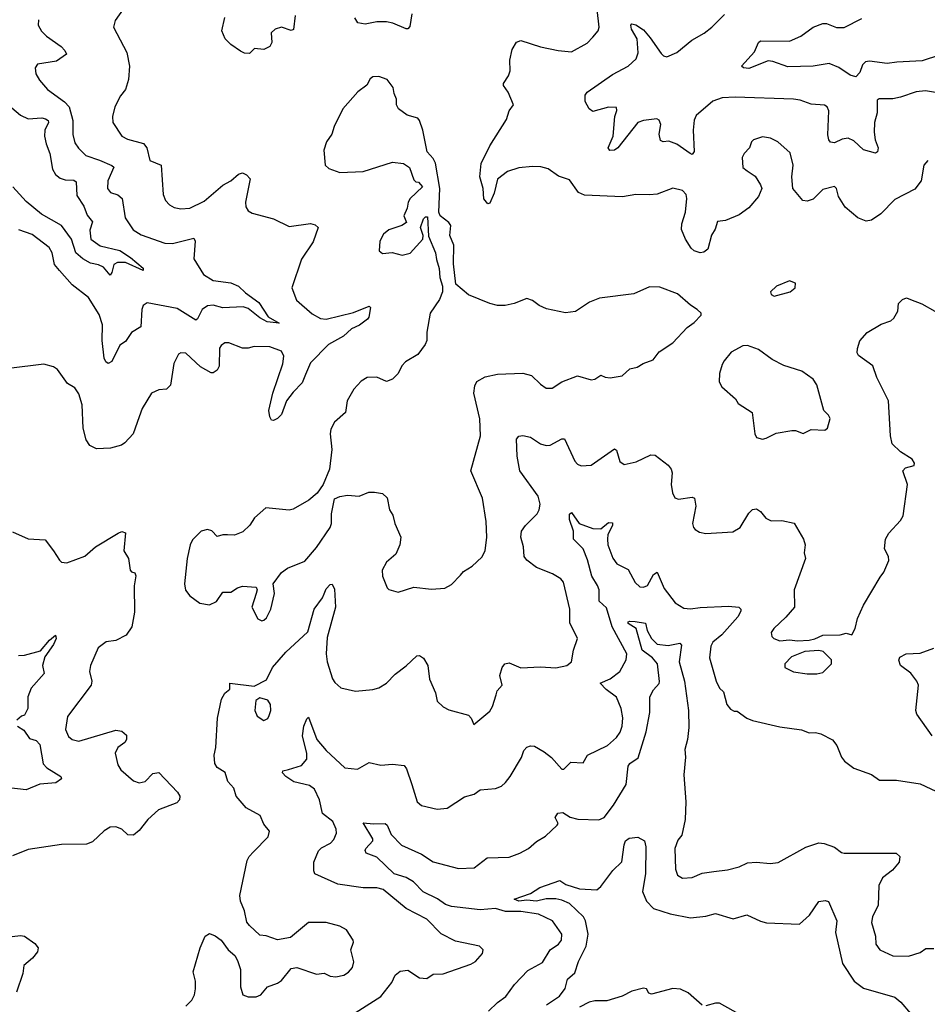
# Model space of a CAD drawing. Extents: x 2057697 to 2160550, y 827490 to 1016834.
# Tile 95 of 256: x 2092151 to 2096812, y 862566 to 867623. Entities that reach past the tile are written whole.
import ezdxf

# ---------------------------------------------------------------- set-up
doc = ezdxf.new("R2010")
doc.units = 0

msp = doc.modelspace()

# ---------------------------------------------------------------- linework, layer by layer
at = {"layer": '0CON20XD'}
for points in [[(2092690.9, 867689.1), (2092642, 867618), (2092633.3, 867585), (2092701.4, 867455), (2092715.7, 867385), (2092710, 867315), (2092693.8, 867265), (2092668.8, 867231.2), (2092640, 867175), (2092628, 867125), (2092630, 867095), (2092676.2, 867025), (2092705, 867010), (2092786.4, 866986.4), (2092804.5, 866964.5), (2092820.2, 866900.2), (2092877.5, 866875), (2092888.6, 866725), (2092900, 866695), (2092921.2, 866671.2), (2092945, 866657.8), (2092978.3, 866651.7), (2093025, 866655.6), (2093098.9, 866691.1), (2093195, 866773.8), (2093235.4, 866794.6), (2093275, 866829.2), (2093295, 866836.2), (2093315.8, 866825.8), (2093333.8, 866805), (2093310, 866685), (2093311.7, 866661.7), (2093325, 866641.2), (2093345, 866630), (2093455, 866599.2), (2093535, 866560.6), (2093645, 866576.9), (2093668.9, 866568.9), (2093684, 866555), (2093657.6, 866482.4), (2093597.6, 866392.4), (2093549.4, 866245), (2093572.3, 866182.3), (2093652.2, 866112.2), (2093695, 866087.9), (2093725, 866085.3), (2093865, 866119.1), (2093945, 866152), (2093952, 866145), (2093944.6, 866095.4), (2093937.8, 866085), (2093895.9, 866054.1), (2093855, 866035.4), (2093813.1, 865996.9), (2093736.1, 865955), (2093645, 865860.6), (2093619.2, 865800.8), (2093602.1, 865757.9), (2093555, 865710.5), (2093521.2, 865665), (2093495, 865595.8), (2093475, 865574.2), (2093455, 865563.8), (2093445, 865566.7), (2093435, 865582.5), (2093430, 865615), (2093450.8, 865705), (2093501.8, 865855), (2093507.1, 865895), (2093495, 865920.8), (2093435, 865941.9), (2093355.8, 865944.2), (2093325, 865936), (2093295, 865936.2), (2093225, 865963.8), (2093205, 865963.3), (2093185, 865950), (2093178, 865935), (2093175.9, 865844.1), (2093165, 865823.3), (2093145, 865808.8), (2093135, 865808.8), (2093080.2, 865840.2), (2093005, 865910), (2092978.8, 865911.2), (2092965.9, 865904.1), (2092942.7, 865857.3), (2092925.8, 865745), (2092905, 865725.8), (2092865, 865722), (2092827.5, 865705), (2092780, 865625), (2092763.9, 865583.9), (2092734.2, 865495), (2092691.3, 865448.7), (2092673.2, 865436.8), (2092617.4, 865422.6), (2092545, 865418.1), (2092512, 865435), (2092492.9, 865465), (2092476.9, 865525), (2092472.2, 865645), (2092455, 865701.2), (2092435, 865731.2), (2092396.2, 865755), (2092345, 865826.7), (2092325, 865840), (2092275, 865853.8), (2092095, 865831.4)], [(2093566.5, 867645), (2093557.3, 867572.7), (2093545, 867567.5), (2093495, 867584.3), (2093463.3, 867575), (2093443.1, 867555), (2093445.4, 867505), (2093435.5, 867485), (2093405, 867470.6), (2093356.7, 867475), (2093331.2, 867448.8), (2093305, 867450.9), (2093285, 867460.5), (2093235.8, 867495), (2093207.1, 867525), (2093189.1, 867565), (2093204.6, 867635)], [(2094165, 867652.5), (2094155, 867587.5), (2094145, 867576.7), (2094135, 867576.2), (2094066.7, 867605), (2094035, 867611.1), (2093985, 867611.9), (2093925, 867600.6), (2093886.7, 867606.7), (2093872.6, 867632.6)], [(2094865, 866856.2), (2094827.3, 866867.3), (2094785, 866868.9), (2094715, 866862.2), (2094656.6, 866843.4), (2094605.5, 866804.5), (2094587.4, 866732.6), (2094565, 866680), (2094555, 866676.7), (2094535, 866702.5), (2094530.6, 866755), (2094514, 866815), (2094521.1, 866885), (2094565.5, 866975), (2094650.3, 867109.7), (2094664, 867155), (2094686.2, 867185), (2094660.3, 867250.3), (2094635.7, 867285), (2094635.7, 867295), (2094661.4, 867335), (2094669.1, 867360.9), (2094668.5, 867415), (2094680.4, 867469.6), (2094702.4, 867507.6), (2094725, 867515.8), (2094825, 867483.6), (2094915.7, 867464.3), (2094985, 867458.1), (2095065, 867502), (2095095, 867533.3), (2095122, 867565), (2095127.1, 867585), (2095115.9, 867675)], [(2096755, 867252.5), (2096675, 867224.4), (2096635, 867216.9), (2096565, 867217.1), (2096555, 867210), (2096553.9, 867145), (2096541.2, 867095), (2096538.8, 867045), (2096543.9, 867005), (2096559.6, 866965), (2096555.4, 866944.6), (2096545, 866937.1), (2096485, 866954.5), (2096435, 867000), (2096405, 867013.6), (2096375, 867009.7), (2096335, 866990.3), (2096314.6, 866994.6), (2096305.9, 867005.9), (2096301.2, 867031.2), (2096306.7, 867155), (2096298, 867175), (2096283.2, 867183.2), (2096215, 867188.6), (2096158.9, 867208.9), (2096125, 867214.4), (2095825, 867225.8), (2095758.7, 867221.3), (2095711.2, 867205), (2095625, 867130.8), (2095614, 867106), (2095608.7, 867055), (2095614.4, 866945.6), (2095605, 866931.2), (2095593.8, 866935), (2095525, 866984.4), (2095485, 866998.6), (2095455, 866996.2), (2095442.3, 867002.3), (2095435.7, 867035), (2095444, 867085), (2095435, 867107.5), (2095423.6, 867113.6), (2095355, 867105.6), (2095326, 867095), (2095223.1, 866965), (2095205, 866952.1), (2095181.1, 866951.1), (2095173.6, 866965), (2095198.2, 867025), (2095207.3, 867125), (2095217.3, 867157.3), (2095215, 867172.5), (2095175, 867174.4), (2095095, 867150.8), (2095075, 867165.5), (2095055, 867201.9), (2095054.8, 867235), (2095065, 867251.2), (2095195, 867341.5), (2095275, 867384.5), (2095317.3, 867422.7), (2095326.7, 867453.3), (2095321.2, 867525), (2095293.4, 867575), (2095290, 867595), (2095295, 867602), (2095315, 867596.2), (2095355, 867570.5), (2095389.2, 867529.2), (2095445, 867449.4), (2095457.7, 867437.7), (2095475, 867432.7), (2095525, 867454.4), (2095602.4, 867517.6), (2095666.2, 867553.8), (2095705, 867584.2), (2095770.9, 867649.1)], [(2092247.1, 867622.9), (2092246.2, 867595), (2092263.5, 867563.5), (2092288.7, 867538.7), (2092364.5, 867485), (2092383.1, 867465), (2092392, 867445), (2092340.7, 867409.3), (2092242, 867395), (2092230.6, 867375), (2092234.4, 867345), (2092252.7, 867312.7), (2092294.1, 867264.1), (2092381.5, 867201.5), (2092404.6, 867175), (2092424.7, 867105), (2092423.4, 867033.4), (2092435, 866991.2), (2092452.7, 866962.7), (2092491.2, 866925), (2092561.5, 866901.5), (2092624.7, 866874.7), (2092634.4, 866865), (2092604.4, 866795), (2092601.4, 866755), (2092618, 866735), (2092655, 866723.1), (2092676.9, 866705), (2092693.6, 866605), (2092733.5, 866543.5), (2092775, 866517.8), (2092895.6, 866474.4), (2092935, 866473.3), (2093045, 866501.4), (2093052.7, 866485), (2093045.4, 866395), (2093094.4, 866314.4), (2093145, 866283.3), (2093235, 866271.6), (2093275, 866254.8), (2093310.2, 866220.2), (2093379.5, 866169.5), (2093426.9, 866096.9), (2093483.3, 866065), (2093421.7, 866071.7), (2093385, 866090.8), (2093325, 866139.4), (2093298.5, 866148.5), (2093195, 866143), (2093145, 866155.9), (2093115, 866153.1), (2093087.5, 866135), (2093065, 866086), (2093055, 866080), (2092959.3, 866139.3), (2092805, 866167.8), (2092785.8, 866155), (2092778.5, 866135), (2092772.9, 866045), (2092725, 866015.8), (2092695, 865969.2), (2092665, 865951.4), (2092625, 865867.1), (2092605, 865856.9), (2092592.9, 865865), (2092584.5, 865884.5), (2092575.2, 865975.2), (2092577.1, 866055), (2092559.5, 866109.5), (2092505, 866196), (2092421.1, 866261.1), (2092355.3, 866335.3), (2092330, 866365), (2092317.5, 866425), (2092302.2, 866452.2), (2092215, 866520), (2092146.1, 866543.9)], [(2096655.2, 867404.8), (2096605, 867397.1), (2096515, 867410), (2096495, 867405.8), (2096478.3, 867391.7), (2096465, 867352.5), (2096445, 867330), (2096415, 867338.6), (2096357.9, 867377.9), (2096307.9, 867397.9), (2096225, 867384.6), (2096095, 867381.1), (2096018.4, 867408.4), (2095995, 867410.9), (2095895, 867372.9), (2095867.5, 867375), (2095857.5, 867385), (2095925, 867458), (2095944.4, 867505.6), (2095955, 867514), (2096105, 867511.8), (2096161.8, 867538.3), (2096225, 867584), (2096275, 867602.7), (2096295, 867603.8), (2096345, 867583.3), (2096385, 867582.9), (2096475, 867629.6)], [(2096875, 867440.4), (2096785, 867410.8), (2096655.2, 867404.8)], [(2093395, 864536), (2093405, 864538.8), (2093418.8, 864551.2), (2093441.2, 864595), (2093458.8, 864675), (2093452.5, 864725), (2093496.1, 864783.9), (2093526.7, 864805), (2093615, 864841.2), (2093675, 864911.4), (2093745.5, 865015), (2093751.9, 865035), (2093751.9, 865085), (2093768, 865162), (2093795.6, 865174.4), (2093835, 865180.6), (2093895, 865175.7), (2093943.9, 865196.1), (2093973.9, 865196.1), (2094015, 865188.8), (2094037.7, 865167.7), (2094050, 865105), (2094067.7, 865077.7), (2094078, 865035), (2094108.1, 864965), (2094103.1, 864925), (2094082.1, 864877.9), (2094034.2, 864835.8), (2094012.5, 864795), (2094014.3, 864764.3), (2094037.5, 864705), (2094046.4, 864696.4), (2094095, 864683.3), (2094175, 864707.5), (2094265, 864697.5), (2094335, 864703.8), (2094368.8, 864721.2), (2094415, 864770), (2094430.7, 864789.3), (2094475, 864816.5), (2094525, 864862.9), (2094541.9, 864895), (2094549.2, 864965), (2094545.9, 865045.9), (2094526.9, 865165), (2094467.5, 865305), (2094516.7, 865485), (2094513.4, 865573.4), (2094482.5, 865705), (2094487.7, 865742.3), (2094498, 865765), (2094540.9, 865789.1), (2094605, 865802.4), (2094735, 865806.5), (2094780, 865795), (2094825, 865750), (2094855, 865730), (2094885, 865730), (2094935, 865762), (2095015, 865794), (2095085, 865773.1), (2095105, 865776), (2095135, 865797.5), (2095157, 865787), (2095183.6, 865783.6), (2095245, 865794.3), (2095285, 865830), (2095321.7, 865838.3), (2095352.3, 865857.7), (2095404.1, 865875.9), (2095435, 865916.2), (2095505, 865963.8), (2095578.3, 866041.7), (2095615, 866067.5), (2095650, 866105), (2095650, 866115), (2095630, 866135), (2095595, 866156.7), (2095528.8, 866215), (2095439.1, 866249.1), (2095385, 866250), (2095305, 866214.2), (2095128.1, 866191.9), (2095077.9, 866172.1), (2095005, 866124), (2094953.2, 866116.8), (2094857.2, 866137.2), (2094818.8, 866155), (2094785, 866180), (2094755, 866190), (2094690, 866165), (2094644.6, 866155.4), (2094605, 866154.5), (2094565, 866165.5), (2094455, 866209.2), (2094391.2, 866265), (2094379.1, 866369.1), (2094380, 866465), (2094360.8, 866515), (2094365.8, 866565), (2094355, 866582), (2094310, 866615), (2094303.9, 866633.9), (2094308.9, 866755), (2094285.7, 866885.7), (2094275, 866910), (2094244.2, 866944.2), (2094221.5, 867055), (2094205, 867105.8), (2094195, 867116.5), (2094141.7, 867131.7), (2094096.7, 867165), (2094086.7, 867185), (2094086.2, 867215), (2094073.6, 867243.6), (2094068.8, 867275), (2094038.8, 867315), (2093995, 867331.9), (2093965, 867328.6), (2093951.3, 867318.7), (2093934.2, 867285.8), (2093887.3, 867252.7), (2093811.2, 867165), (2093766.2, 867075), (2093753.8, 867035), (2093726.2, 866995), (2093712.3, 866952.3), (2093720, 866875), (2093738.3, 866858.3), (2093795, 866838.8), (2093915, 866843.1), (2094065, 866891.1), (2094122.5, 866885), (2094153.6, 866863.6), (2094175, 866800), (2094185, 866790), (2094198.3, 866788.3), (2094220, 866765), (2094156.7, 866705), (2094146.2, 866685), (2094140.8, 866655), (2094123.3, 866615), (2094138.3, 866581.7), (2094113.6, 866566.4), (2094046.6, 866543.4), (2094018.8, 866521.2), (2094001.2, 866485), (2093997.5, 866435), (2094015, 866422.5), (2094063.6, 866426.4), (2094115, 866414), (2094155.8, 866424.2), (2094221.2, 866495), (2094223.3, 866515), (2094210, 866555), (2094225, 866600), (2094235, 866610), (2094245, 866610), (2094250.7, 866510.7), (2094286.7, 866425), (2094290.7, 866390.7), (2094306, 866345), (2094307.9, 866297.9), (2094321.9, 866255), (2094321.9, 866225), (2094306.5, 866185), (2094259.2, 866115), (2094242.3, 866017.7), (2094242, 865975), (2094234, 865955), (2094195, 865903.3), (2094132, 865865), (2094114.2, 865845), (2094094.3, 865805.7), (2094065, 865776.7), (2094035, 865764), (2093985, 865786.5), (2093935, 865785.5), (2093905, 865765.4), (2093867.5, 865725), (2093832.5, 865665), (2093823.8, 865605), (2093768, 865555), (2093749.5, 865520.5), (2093746, 865495), (2093754, 865415), (2093742.5, 865315), (2093710, 865235), (2093678.3, 865191.7), (2093635.8, 865154.2), (2093555, 865108.8), (2093535, 865104), (2093415, 865116), (2093356.4, 865063.6), (2093332.8, 865027.2), (2093297.2, 864992.8), (2093255, 864975.6), (2093217.8, 864977.8), (2093195, 864977.8), (2093165, 864968), (2093138.3, 864998.3), (2093115, 865004.4), (2093083.8, 864995), (2093038.3, 864951.7), (2093025.8, 864925), (2093011.1, 864855), (2092997.5, 864725), (2093003.2, 864693.2), (2093025, 864663.8), (2093076.4, 864626.4), (2093125, 864616.7), (2093162.5, 864635), (2093195, 864683.3), (2093235, 864683.3), (2093270, 864705), (2093295, 864712.5), (2093365, 864707.5), (2093370, 864695), (2093366.2, 864675), (2093344, 864605), (2093373.8, 864545), (2093395, 864536)], [(2096875, 867245.7), (2096803, 867257), (2096755, 867252.5)], [(2092110.2, 867170.2), (2092155, 867132.7), (2092195, 867113.1), (2092265, 867118.1), (2092284.4, 867114.4), (2092296.8, 867105), (2092299.3, 867095), (2092280, 867055), (2092279.2, 867025), (2092286.4, 866985), (2092305.3, 866935), (2092319.4, 866855), (2092335, 866827.5), (2092359, 866809), (2092385, 866800.8), (2092428.3, 866798.3), (2092440.8, 866790.8), (2092445, 866720), (2092480, 866665), (2092498.4, 866618.4), (2092525.4, 866585.4), (2092511.4, 866541.4), (2092515.7, 866495), (2092565, 866460.8), (2092665, 866436.6), (2092720.6, 866400.6), (2092785, 866347.1), (2092785.5, 866334.5), (2092695, 866375.6), (2092653.4, 866376.6), (2092634.7, 866365.3), (2092625, 866323.8), (2092615, 866310.8), (2092581.5, 866351.5), (2092555, 866364.1), (2092515, 866372), (2092475, 866394.3), (2092439.7, 866425), (2092417.5, 866495), (2092365, 866566.2), (2092263.6, 866623.6), (2092185, 866689.1), (2092116.7, 866765)], [(2096815, 866900), (2096793.8, 866875), (2096780, 866795), (2096748.2, 866751.8), (2096645, 866700), (2096572.9, 866625), (2096525, 866593.8), (2096498, 866588), (2096455, 866605.6), (2096389.8, 866659.8), (2096356, 866715), (2096346.1, 866756.1), (2096335, 866766.7), (2096275, 866751.2), (2096225, 866701.4), (2096195, 866690), (2096173.3, 866695), (2096122, 866755), (2096116.9, 866815), (2096123.3, 866875), (2096108.3, 866938.3), (2096043.8, 866995), (2096006.7, 867015), (2095965, 867021.1), (2095920, 867005), (2095908.8, 866995), (2095899.2, 866965), (2095871.2, 866935), (2095861.2, 866915), (2095864.1, 866864.1), (2095887, 866847), (2095928.7, 866818.7), (2095956, 866775), (2095962, 866755), (2095945.5, 866714.5), (2095895, 866656), (2095845, 866620), (2095775, 866590.8), (2095735, 866585.6), (2095722.4, 866547.6), (2095703.7, 866516.3), (2095685.7, 866445), (2095665, 866429.2), (2095645, 866425.8), (2095615, 866435.8), (2095599.7, 866449.7), (2095570, 866495), (2095550, 866545), (2095551.4, 866575), (2095570.5, 866635), (2095576.2, 866705), (2095573.3, 866725), (2095555, 866745.5), (2095505, 866757.8), (2095425, 866727.1), (2095385, 866722.5), (2095314.4, 866725.6), (2095246.2, 866713.8), (2095051.6, 866721.6), (2095020.6, 866735), (2094975, 866801.2), (2094918.8, 866818.8), (2094865, 866856.2)], [(2096025, 866203.3), (2096107.5, 866225), (2096132.5, 866245), (2096135, 866270), (2096105, 866281.2), (2096037.5, 866255), (2096007.5, 866225), (2096010.7, 866210.7), (2096025, 866203.3)], [(2093005, 862556.7), (2093035, 862586), (2093049.1, 862615), (2093053.6, 862645), (2093053.5, 862685), (2093042.3, 862732.3), (2093078.5, 862855), (2093104.2, 862915.8), (2093125, 862928.8), (2093155, 862918), (2093185.5, 862895.5), (2093222, 862845), (2093255.5, 862815.5), (2093270.3, 862790.3), (2093284.4, 862745), (2093285.7, 862655), (2093297.5, 862615), (2093325, 862604), (2093365, 862604), (2093390, 862615), (2093423.3, 862655), (2093475, 862674.4), (2093495, 862688.6), (2093545, 862750), (2093575, 862754), (2093675, 862721.2), (2093715, 862725.8), (2093745, 862710.8), (2093775, 862707.5), (2093815, 862715.7), (2093839.4, 862730.6), (2093860, 862755), (2093866.8, 862783.2), (2093851.9, 862845), (2093866, 862885), (2093864, 862895), (2093828.7, 862948.7), (2093795, 862967.1), (2093725, 862985.7), (2093635, 862986), (2093541.2, 862908.8), (2093475, 862896.7), (2093417, 862917), (2093385, 862920), (2093330.5, 862970.5), (2093318.3, 862988.3), (2093306.4, 863046.4), (2093284.6, 863094.6), (2093282.2, 863125), (2093319.7, 863305), (2093329.7, 863325), (2093352.1, 863347.9), (2093427.3, 863425), (2093434.2, 863454.2), (2093405, 863490), (2093385.8, 863535), (2093314, 863575), (2093263.3, 863635), (2093250, 863675), (2093219.7, 863709.7), (2093206.2, 863756.2), (2093165, 863782.5), (2093152.6, 863802.6), (2093150, 863845), (2093158.8, 863885), (2093166.2, 864035), (2093186.6, 864133.4), (2093205, 864164), (2093230, 864185), (2093230, 864215), (2093355, 864200), (2093418.3, 864231.7), (2093449.2, 864295), (2093517.1, 864375), (2093630.8, 864479.2), (2093663.3, 864595), (2093706.6, 864653.4), (2093714.4, 864674.4), (2093725, 864699.2), (2093745, 864722), (2093755, 864723.8), (2093768, 864698), (2093772.5, 864605), (2093730.8, 864449.2), (2093725.7, 864365.7), (2093730.6, 864325), (2093757.6, 864237.6), (2093768.7, 864218.7), (2093800.2, 864190.3), (2093875, 864174.1), (2093965, 864181.8), (2093995, 864190.5), (2094035, 864215.8), (2094078.7, 864261.3), (2094136.4, 864303.6), (2094191.2, 864355), (2094205, 864358), (2094225, 864344), (2094247.5, 864305), (2094255.6, 864235), (2094285.8, 864165), (2094295, 864122), (2094325, 864094.2), (2094355, 864078), (2094455, 864050), (2094468.8, 864035), (2094482.5, 864002.5), (2094565, 864071.2), (2094578.6, 864095), (2094597.1, 864155), (2094602.5, 864175), (2094628, 864205), (2094617.5, 864255), (2094628, 864295), (2094642.5, 864315), (2094665, 864318.8), (2094725, 864294.2), (2094825, 864299.4), (2094905, 864294.2), (2094961.2, 864305), (2094984.2, 864325), (2094995.4, 864385), (2095015.4, 864445), (2094976.9, 864525), (2094976.2, 864595), (2094944.4, 864734.4), (2094930.3, 864750.3), (2094886.8, 864776.8), (2094805, 864808.8), (2094755, 864846.7), (2094742, 864865), (2094738, 864915), (2094724.2, 864965), (2094728.8, 864995), (2094748.8, 865025), (2094807.8, 865085), (2094818.5, 865105), (2094823.5, 865135), (2094813.5, 865175), (2094720, 865305), (2094705, 865381.2), (2094701.6, 865468.4), (2094715, 865483.3), (2094735, 865487.9), (2094775, 865477.8), (2094825, 865444.4), (2094855, 865435.6), (2094875, 865438.1), (2094935, 865470), (2094949.3, 865469.3), (2095001.9, 865355), (2095015, 865339.2), (2095035, 865331.9), (2095086.2, 865335), (2095205, 865418), (2095215, 865412.5), (2095233, 865353), (2095255, 865338), (2095317.4, 865352.6), (2095392, 865388), (2095415, 865385.3), (2095481.5, 865335), (2095497.3, 865315), (2095502.2, 865295), (2095497.1, 865235), (2095503, 865193), (2095515, 865166.7), (2095535, 865160), (2095605, 865170), (2095616, 865165), (2095623.5, 865125), (2095605.8, 865035), (2095610.8, 865015), (2095620, 865005), (2095641.4, 864991.4), (2095674, 864984), (2095813.2, 864993.2), (2095850.6, 865015), (2095895, 865088), (2095915, 865106.7), (2095935, 865110), (2095955, 865096.2), (2095982.1, 865062.1), (2096009.5, 865049.5), (2096065, 865050), (2096127.6, 865037.6), (2096175.6, 864955), (2096184.1, 864925.9), (2096178.8, 864885), (2096187.1, 864855), (2096128.6, 864695), (2096129.2, 864605), (2096085.9, 864554.1), (2096023.1, 864495), (2096010.8, 864475), (2096014, 864455), (2096023.8, 864445), (2096055, 864432), (2096105, 864438), (2096145, 864432), (2096205.9, 864435.9), (2096235, 864442), (2096275, 864461.4), (2096365, 864463.8), (2096395, 864472.5), (2096425, 864462.5), (2096440.8, 864495), (2096452.7, 864547.3), (2096483.8, 864615), (2096570.5, 864759.5), (2096588.8, 864785), (2096614.2, 864845), (2096612.5, 864865), (2096591.5, 864905), (2096596.5, 864955), (2096614, 864986), (2096675, 865050.6), (2096688.7, 865075), (2096709.5, 865235), (2096686.7, 865305), (2096699.3, 865320.7), (2096745, 865333.3), (2096746.7, 865345), (2096733.3, 865365), (2096673.8, 865403.8), (2096632, 865445), (2096622.9, 865485), (2096612.9, 865665), (2096552.5, 865785), (2096532.5, 865845), (2096458.8, 865898.8), (2096452.4, 865912.4), (2096453.3, 865933.3), (2096465, 865973.1), (2096503.8, 866016.2), (2096575, 866059.4), (2096623.8, 866076.2), (2096640.2, 866089.8), (2096661.2, 866125), (2096663.3, 866165), (2096684.3, 866185.7), (2096705, 866193.8), (2096725, 866186), (2096784.3, 866164.3), (2096850, 866125)], [(2095965, 865468.8), (2095985, 865473.3), (2096035, 865500), (2096117, 865513), (2096135, 865513.3), (2096175, 865496.7), (2096215, 865518), (2096285.7, 865514.3), (2096298.8, 865525), (2096312.5, 865575), (2096305, 865591.2), (2096280, 865615), (2096245, 865747.5), (2096225, 865776.2), (2096167.9, 865817.9), (2096075, 865846.7), (2096015, 865877.1), (2095945, 865928.8), (2095889.1, 865949.1), (2095865, 865948.1), (2095805, 865914.4), (2095769.3, 865870.7), (2095757.8, 865852.2), (2095744.3, 865805), (2095742.4, 865762.4), (2095756.9, 865736.9), (2095827.5, 865675), (2095840.7, 865650.7), (2095913.3, 865605), (2095926.2, 865495), (2095935, 865477.5), (2095965, 865468.8)], [(2093855, 862510), (2094005.6, 862605), (2094062.2, 862677.8), (2094080, 862715), (2094105, 862735.6), (2094145, 862740.6), (2094205, 862701.1), (2094242.5, 862697.5), (2094275, 862720), (2094325, 862721.9), (2094467.9, 862772.1), (2094491.2, 862785), (2094527, 862827), (2094531.2, 862845), (2094512.5, 862865), (2094389.7, 862889.7), (2094315, 862928.1), (2094242.7, 863002.7), (2094135, 863058.2), (2094017.5, 863155), (2093985, 863163.3), (2093915.4, 863164.6), (2093785, 863182.5), (2093666.9, 863235), (2093661.6, 863251.6), (2093662.4, 863295), (2093685.6, 863354.4), (2093700.2, 863369.8), (2093746.5, 863393.5), (2093765, 863412.5), (2093778, 863445), (2093775.8, 863465), (2093760, 863505), (2093706, 863545), (2093691.4, 863615), (2093665, 863670), (2093638.8, 863688.8), (2093558.9, 863708.9), (2093518.6, 863735), (2093501.4, 863755), (2093502, 863765), (2093531.5, 863771.5), (2093597.6, 863792.4), (2093625.4, 863824.6), (2093625.4, 863854.6), (2093603, 863945), (2093610, 863995), (2093625, 864032), (2093635, 864041.2), (2093676.6, 863925), (2093725, 863868.5), (2093820.3, 863780.3), (2093885, 863772.9), (2093945, 863807.8), (2094005, 863793.8), (2094065, 863798.5), (2094125, 863792), (2094136.7, 863775), (2094165.4, 863695), (2094192.1, 863605), (2094215, 863586.9), (2094295, 863567.5), (2094347, 863573), (2094435, 863632), (2094485, 863645.7), (2094515, 863668), (2094595, 863674.2), (2094625, 863686), (2094646, 863705), (2094670, 863735), (2094727.2, 863832.8), (2094740.2, 863869.8), (2094755, 863885.7), (2094775, 863892.9), (2094795, 863890.8), (2094845, 863862.9), (2094882.7, 863832.7), (2094935, 863773.3), (2094945, 863772.5), (2094981.5, 863808.5), (2095045, 863806.2), (2095067.5, 863845), (2095168.8, 863895), (2095215, 863936.2), (2095235, 863963.3), (2095245.6, 863995), (2095247.7, 864037.7), (2095240, 864085), (2095215, 864142.5), (2095162.3, 864182.3), (2095132.5, 864215), (2095182.7, 864237.3), (2095232.9, 864275), (2095265.7, 864335), (2095269.1, 864365), (2095193.8, 864503.8), (2095165, 864601.5), (2095127, 864637), (2095127.1, 864695), (2095117.5, 864717.5), (2095088.5, 864765), (2095067.7, 864847.7), (2095044.1, 864905), (2094995.4, 864955), (2094995.6, 864995), (2094974, 865055), (2094975, 865082.5), (2094985, 865091.2), (2095024.6, 865034.6), (2095095, 865009.6), (2095135, 865008.5), (2095175, 865039.5), (2095195, 865038.8), (2095195.5, 865025), (2095171.1, 864978.9), (2095168.9, 864955), (2095171.5, 864925), (2095197.4, 864857.4), (2095218.3, 864828.3), (2095275, 864799.2), (2095311.8, 864731.8), (2095335, 864710), (2095355, 864707.5), (2095375, 864717.1), (2095405, 864772.9), (2095425, 864785.6), (2095461.1, 864701.1), (2095517.7, 864627.7), (2095561, 864601), (2095595, 864596.1), (2095645, 864604.4), (2095790.7, 864610.7), (2095843.3, 864605), (2095854, 864595), (2095854, 864585), (2095838.1, 864555), (2095757.3, 864462.7), (2095710, 864425), (2095700, 864405), (2095693.3, 864345), (2095727.5, 864225), (2095745, 864190), (2095765, 864170), (2095782.5, 864105), (2095800.7, 864080.7), (2095820.7, 864070.7), (2095835, 864071.2), (2095885.5, 864035.5), (2095915, 864023.8), (2096055, 863991.6), (2096165, 863975.2), (2096205, 863960.3), (2096238, 863962), (2096265.2, 863955.2), (2096325, 863924.5), (2096347.7, 863895), (2096372, 863835), (2096386.2, 863815), (2096435, 863778.8), (2096525.9, 863745.9), (2096567, 863717), (2096653, 863717), (2096775, 863698.8), (2096885, 863646.7)], [(2092115, 864992), (2092195, 864955.8), (2092281.2, 864951.2), (2092325.5, 864895.5), (2092355, 864846.7), (2092365, 864836.7), (2092393.6, 864833.6), (2092485, 864868), (2092541.2, 864915), (2092656.7, 864985), (2092675, 864994), (2092695, 864987.5), (2092686, 864895), (2092710, 864855), (2092718.8, 864795), (2092725, 864786.7), (2092742, 864782), (2092746.9, 864766.9), (2092738.5, 864715), (2092740.5, 864579.5), (2092726.9, 864505), (2092697.6, 864462.4), (2092645, 864434), (2092595, 864426.7), (2092554.1, 864395.9), (2092514.4, 864305.6)], [(2094558.9, 862531.1), (2094604.8, 862575.2), (2094647.1, 862605), (2094692.9, 862667.1), (2094761.3, 862738.7), (2094835, 862780.4), (2094875, 862845.6), (2094917.8, 862875), (2094933.8, 862895), (2094934.7, 862925), (2094887.6, 862995), (2094815, 863028.4), (2094725, 863043), (2094645, 863041.8), (2094595, 863058), (2094515, 863050), (2094368, 863068), (2094338.5, 863078.5), (2094297.4, 863107.4), (2094222.6, 863142.6), (2094173.8, 863195), (2094135, 863216.4), (2094074.9, 863234.9), (2093985, 863322.1), (2093931.1, 863341.1), (2093925.5, 863355), (2093928.5, 863365), (2093963.8, 863405), (2093965.4, 863415), (2093915, 863498), (2093968.3, 863491.7), (2094027.1, 863495), (2094037.8, 863485), (2094058.6, 863438.6), (2094112.2, 863382.2), (2094215, 863337.5), (2094275, 863296.7), (2094405, 863263.8), (2094485, 863266.5), (2094552.4, 863317.6), (2094665, 863321.8), (2094718.9, 863341.1), (2094763.3, 863365), (2094805, 863401.2), (2094851.1, 863428.9), (2094912, 863485), (2094916.7, 863495), (2094900.8, 863525), (2094915, 863548), (2094940.5, 863550.5), (2094977.1, 863527.1), (2095017.3, 863517.3), (2095125, 863513.4), (2095153.1, 863525), (2095200.9, 863589.1), (2095265, 863693.8), (2095275, 863788), (2095285, 863802.2), (2095327.7, 863832.3), (2095367.9, 863965), (2095386.2, 864065), (2095386.5, 864145), (2095405, 864181.2), (2095435, 864213.3), (2095436.4, 864223.6), (2095427.1, 864315), (2095400.3, 864345), (2095347.9, 864385), (2095316.5, 864496.5), (2095275, 864521.2), (2095275, 864530), (2095285, 864534), (2095311.2, 864531.2), (2095365, 864523.8), (2095373.9, 864485), (2095396.2, 864445), (2095425, 864416.2), (2095481.5, 864408.5), (2095540.7, 864420.7), (2095550, 864410), (2095538, 864325), (2095565.4, 864224.6), (2095585.8, 864075), (2095587, 863987), (2095580.8, 863925), (2095566.1, 863875), (2095570.3, 863835), (2095561.3, 863745), (2095572.4, 863605), (2095567.8, 863515), (2095552, 863435), (2095531.4, 863408.6), (2095515.4, 863365), (2095519.3, 863259.3), (2095528.7, 863228.7), (2095555, 863214.2), (2095605, 863217.5), (2095655, 863238.6), (2095715, 863246.9), (2095785, 863255.6), (2095845, 863272.1), (2095888.1, 863291.9), (2095935, 863295.5), (2096005, 863288.1), (2096045.7, 863294.3), (2096188, 863372), (2096255, 863394.3), (2096281.9, 863391.9), (2096335, 863372.2), (2096372, 863345), (2096385, 863342.1), (2096652, 863342), (2096671.1, 863325), (2096668.2, 863295), (2096633.5, 863255), (2096582.2, 863215), (2096562.2, 863175), (2096559.1, 863075), (2096531.1, 863015), (2096525.6, 862985), (2096546.5, 862915), (2096546.9, 862875), (2096567.5, 862845), (2096635, 862814.5), (2096715, 862813.6), (2096775, 862831.1), (2096805, 862852), (2096845, 862852)], [(2092145, 864357.1), (2092175, 864358.5), (2092258.6, 864381.4), (2092305, 864436.5), (2092335, 864461.2), (2092338.9, 864445), (2092325, 864414.3), (2092279.7, 864350.3), (2092268.8, 864305), (2092276.9, 864265), (2092210, 864190), (2092193.2, 864145), (2092192.5, 864085), (2092175, 864050), (2092160, 864045), (2092136.7, 864025)], [(2096245, 864262.5), (2096275, 864270), (2096320, 864315), (2096320, 864335), (2096277, 864377), (2096255, 864382.5), (2096183, 864377), (2096115, 864350), (2096080, 864315), (2096080, 864295), (2096125, 864272.5), (2096195, 864262.5), (2096245, 864262.5)], [(2096836.1, 863945), (2096757.7, 864055), (2096753.2, 864075), (2096766.2, 864205), (2096758.9, 864225), (2096726.8, 864266.8), (2096675, 864306.2), (2096666, 864334), (2096671.2, 864348.8), (2096702.5, 864365), (2096775, 864369.5), (2096845, 864394.3)], [(2092514.4, 864305.6), (2092510, 864275), (2092520.8, 864225), (2092517.5, 864205), (2092396.2, 864043.8), (2092386.9, 863976.9), (2092401.1, 863941.1), (2092420, 863925), (2092455, 863916.7), (2092645, 863973.1), (2092675, 863968), (2092698.8, 863948.8), (2092699.2, 863925), (2092690.2, 863909.8), (2092654.4, 863885), (2092641.8, 863855), (2092654.3, 863795), (2092670.7, 863770.7), (2092735, 863713.8), (2092765, 863702.7), (2092795, 863710.4), (2092835, 863751.1), (2092865, 863755.7), (2092962, 863655), (2092974.2, 863635), (2092972.5, 863615), (2092958.9, 863601.1), (2092863.5, 863565), (2092809.5, 863515), (2092765, 863458.9), (2092735, 863434.2), (2092705.8, 863435.8), (2092676.2, 863465), (2092645, 863477.8), (2092615, 863474.6), (2092584.1, 863455.9), (2092525, 863400), (2092495, 863387.5), (2092365, 863386), (2092195, 863360.8), (2092115, 863328.6)], [(2093405, 864023.8), (2093425, 864033.3), (2093431.7, 864048.3), (2093440.8, 864075), (2093439.2, 864105), (2093425, 864128), (2093385, 864140), (2093364.1, 864125.9), (2093359.2, 864075), (2093371.2, 864045), (2093405, 864023.8)], [(2092140, 863995), (2092173, 863973), (2092200.7, 863930.7), (2092235, 863920), (2092255, 863900), (2092271.4, 863801.4), (2092290.9, 863780.9), (2092362.5, 863735), (2092366.1, 863723.9), (2092336.2, 863703.8), (2092255, 863696), (2092185, 863667.9), (2092095, 863677.7)], [(2094856.6, 862563.4), (2094922.9, 862607.1), (2094952.9, 862647.1), (2094964.2, 862695), (2095002.5, 862727.5), (2095020.6, 862785), (2095060, 862865), (2095070.6, 862925), (2095057.1, 862995), (2095045.7, 863015), (2094973.8, 863083.8), (2094935, 863101.3), (2094903.5, 863106.5), (2094855, 863107.1), (2094805, 863095.7), (2094755, 863100.3), (2094715, 863096), (2094690, 863105), (2094775, 863134), (2094822.5, 863165), (2094925, 863201.1), (2094955, 863181.2), (2095025, 863157.9), (2095115, 863153.3), (2095135, 863171.4), (2095196.6, 863253.4), (2095243.1, 863296.9), (2095254.7, 863385), (2095262.9, 863405), (2095281.5, 863418.5), (2095325, 863424.6), (2095360.3, 863405), (2095367.3, 863375), (2095364.1, 863235.9), (2095349.2, 863145), (2095369.1, 863095), (2095405, 863058.2), (2095490.9, 863030.9), (2095595, 863009.3), (2095675, 863017.5), (2095725, 863031.5), (2095815, 863004.5), (2095885, 863025.8), (2095955, 862991.8)], [(2095955, 862991.8), (2095985.9, 862984.1), (2096155, 862976.8), (2096207.2, 863022.8), (2096255, 863094), (2096288, 863098), (2096303.8, 863093.8), (2096346.7, 862995), (2096340, 862935), (2096376.9, 862775), (2096436.2, 862685), (2096485, 862649.1), (2096645, 862601.9), (2096676, 862576), (2096725, 862518.6)], [(2092055, 862906.7), (2092155, 862919.5), (2092175, 862916.4), (2092228.3, 862878.3), (2092245.4, 862855), (2092241.8, 862835), (2092217.6, 862802.4), (2092173.1, 862765), (2092167, 862723), (2092135, 862628)], [(2095655, 862560.6), (2095583.1, 862625), (2095545, 862643.8), (2095505, 862647.1), (2095395, 862618), (2095382, 862622), (2095370, 862645), (2095355, 862648), (2095295, 862632.9), (2095245, 862606.9), (2095166.8, 862583.2), (2095105, 862583.1), (2095075, 862576.2), (2095025, 862551.6)], [(2095885, 862492.5), (2095745, 862570.6), (2095725, 862571.4), (2095675, 862557.1)]]:
    msp.add_lwpolyline(points, dxfattribs=at)

doc.saveas('drawing.dxf')
